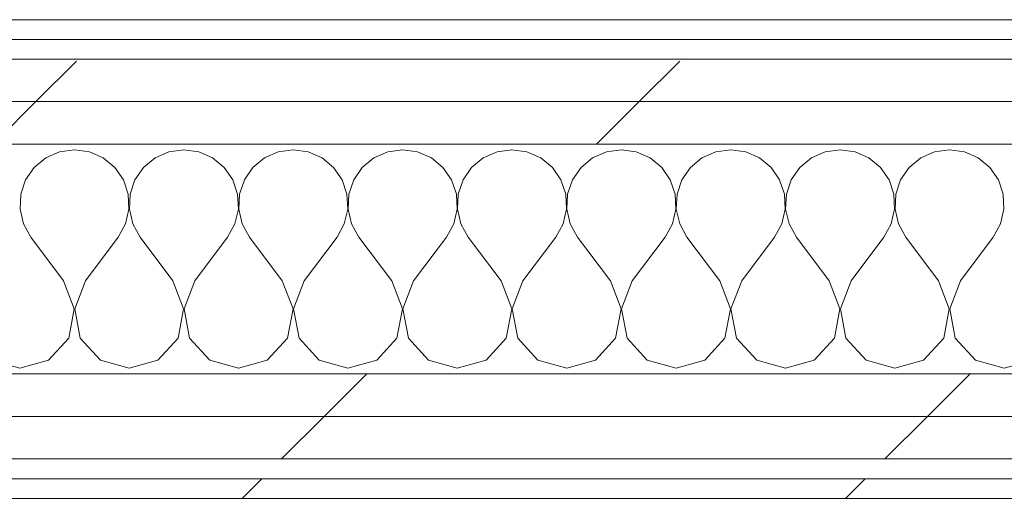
# Model space of a CAD drawing. Header units: millimetres. Extents: x -40968 to 11883, y -18816 to 4378.
# Tile 171 of 209: x -1350 to -1050, y -17277 to -17131. Entities that reach past the tile are written whole.
import ezdxf

# ---------------------------------------------------------------- set-up
doc = ezdxf.new("R2010")
doc.units = ezdxf.units.MM
doc.header["$MEASUREMENT"] = 0
doc.linetypes.add('Wipeout_Contour', pattern=[1000, 0, -1000])
doc.layers.add('Nuevo_08_E_Envans secs', color=7, linetype='Continuous')
doc.layers.add('Nuevo_08_E_Envans secs_Pluma_Nº__1', color=7, linetype='Continuous', lineweight=5)
for name, color, linetype, lineweight, true_color in [('Nuevo_08_E_Envans secs_Pluma_Nº__102', 7, 'Continuous', 5, 0xcccccc), ('Nuevo_08_E_Envans secs_Pluma_Nº__171', 171, 'Continuous', 13, 0xaaaaff), ('Nuevo_08_E_Envans secs_Pluma_Nº__177', 7, 'Continuous', 15, 0xf7e046)]:
    doc.layers.add(name, color=color, linetype=linetype, lineweight=lineweight, true_color=true_color)
pattern_1 = [(45, (0, 0), (-183.8478, 183.8478), [195, -65]), (45, (7e-14, 183.85), (-183.8478, 183.8478), [195, -65])]

# ---------------------------------------------------------------- blocks, each defined once
blk = doc.blocks.new('*X123')
at = {"layer": 'Nuevo_08_E_Envans secs_Pluma_Nº__102', "color": 254, "linetype": 'Continuous', "lineweight": 5, "true_color": 0xcccccc}
for p, q in [((-1337.89, -17171.28), (-1342.1, -17173.13)), ((-1333.33, -17170.64), (-1337.89, -17171.28)), ((-1328.78, -17171.28), (-1333.33, -17170.64)), ((-1324.57, -17173.13), (-1328.78, -17171.28)), ((-1304.55, -17171.28), (-1308.76, -17173.13)), ((-1300, -17170.64), (-1304.55, -17171.28)), ((-1295.45, -17171.28), (-1300, -17170.64)), ((-1291.24, -17173.13), (-1295.45, -17171.28)), ((-1271.22, -17171.28), (-1275.43, -17173.13)), ((-1266.67, -17170.64), (-1271.22, -17171.28)), ((-1262.11, -17171.28), (-1266.67, -17170.64)), ((-1257.9, -17173.13), (-1262.11, -17171.28)), ((-1237.89, -17171.28), (-1242.1, -17173.13)), ((-1233.33, -17170.64), (-1237.89, -17171.28)), ((-1228.78, -17171.28), (-1233.33, -17170.64)), ((-1224.57, -17173.13), (-1228.78, -17171.28)), ((-1204.55, -17171.28), (-1208.76, -17173.13)), ((-1200, -17170.64), (-1204.55, -17171.28)), ((-1195.45, -17171.28), (-1200, -17170.64)), ((-1191.24, -17173.13), (-1195.45, -17171.28)), ((-1171.22, -17171.28), (-1175.43, -17173.13)), ((-1166.67, -17170.64), (-1171.22, -17171.28)), ((-1162.11, -17171.28), (-1166.67, -17170.64)), ((-1157.9, -17173.13), (-1162.11, -17171.28)), ((-1137.89, -17171.28), (-1142.1, -17173.13)), ((-1133.33, -17170.64), (-1137.89, -17171.28)), ((-1128.78, -17171.28), (-1133.33, -17170.64)), ((-1124.57, -17173.13), (-1128.78, -17171.28)), ((-1104.55, -17171.28), (-1108.76, -17173.13)), ((-1100, -17170.64), (-1104.55, -17171.28)), ((-1095.45, -17171.28), (-1100, -17170.64)), ((-1091.24, -17173.13), (-1095.45, -17171.28)), ((-1071.22, -17171.28), (-1075.43, -17173.13)), ((-1066.67, -17170.64), (-1071.22, -17171.28)), ((-1062.11, -17171.28), (-1066.67, -17170.64)), ((-1057.9, -17173.13), (-1062.11, -17171.28)), ((-1342.1, -17173.13), (-1345.64, -17176.07)), ((-1321.03, -17176.07), (-1324.57, -17173.13)), ((-1308.76, -17173.13), (-1312.3, -17176.07)), ((-1287.7, -17176.07), (-1291.24, -17173.13)), ((-1275.43, -17173.13), (-1278.97, -17176.07)), ((-1254.36, -17176.07), (-1257.9, -17173.13)), ((-1242.1, -17173.13), (-1245.64, -17176.07)), ((-1221.03, -17176.07), (-1224.57, -17173.13)), ((-1208.76, -17173.13), (-1212.3, -17176.07)), ((-1187.7, -17176.07), (-1191.24, -17173.13)), ((-1175.43, -17173.13), (-1178.97, -17176.07)), ((-1154.36, -17176.07), (-1157.9, -17173.13)), ((-1142.1, -17173.13), (-1145.64, -17176.07)), ((-1121.03, -17176.07), (-1124.57, -17173.13)), ((-1108.76, -17173.13), (-1112.3, -17176.07)), ((-1087.7, -17176.07), (-1091.24, -17173.13)), ((-1075.43, -17173.13), (-1078.97, -17176.07)), ((-1054.36, -17176.07), (-1057.9, -17173.13)), ((-1345.64, -17176.07), (-1348.24, -17179.86)), ((-1318.43, -17179.86), (-1321.03, -17176.07)), ((-1312.3, -17176.07), (-1314.91, -17179.86)), ((-1285.09, -17179.86), (-1287.7, -17176.07)), ((-1278.97, -17176.07), (-1281.57, -17179.86)), ((-1251.76, -17179.86), (-1254.36, -17176.07)), ((-1245.64, -17176.07), (-1248.24, -17179.86)), ((-1218.43, -17179.86), (-1221.03, -17176.07)), ((-1212.3, -17176.07), (-1214.91, -17179.86)), ((-1185.09, -17179.86), (-1187.7, -17176.07)), ((-1178.97, -17176.07), (-1181.57, -17179.86)), ((-1151.76, -17179.86), (-1154.36, -17176.07)), ((-1145.64, -17176.07), (-1148.24, -17179.86)), ((-1118.43, -17179.86), (-1121.03, -17176.07)), ((-1112.3, -17176.07), (-1114.91, -17179.86)), ((-1085.09, -17179.86), (-1087.7, -17176.07)), ((-1078.97, -17176.07), (-1081.57, -17179.86)), ((-1051.76, -17179.86), (-1054.36, -17176.07)), ((-1348.24, -17179.86), (-1349.71, -17184.21)), ((-1316.96, -17184.21), (-1318.43, -17179.86)), ((-1314.91, -17179.86), (-1316.38, -17184.21)), ((-1283.62, -17184.21), (-1285.09, -17179.86)), ((-1281.57, -17179.86), (-1283.04, -17184.21)), ((-1250.29, -17184.21), (-1251.76, -17179.86)), ((-1248.24, -17179.86), (-1249.71, -17184.21)), ((-1216.96, -17184.21), (-1218.43, -17179.86)), ((-1214.91, -17179.86), (-1216.38, -17184.21)), ((-1183.62, -17184.21), (-1185.09, -17179.86)), ((-1181.57, -17179.86), (-1183.04, -17184.21)), ((-1150.29, -17184.21), (-1151.76, -17179.86)), ((-1148.24, -17179.86), (-1149.71, -17184.21)), ((-1116.96, -17184.21), (-1118.43, -17179.86)), ((-1114.91, -17179.86), (-1116.38, -17184.21)), ((-1083.62, -17184.21), (-1085.09, -17179.86)), ((-1081.57, -17179.86), (-1083.04, -17184.21)), ((-1050.29, -17184.21), (-1051.76, -17179.86)), ((-1349.71, -17184.21), (-1349.93, -17188.81)), ((-1316.73, -17188.81), (-1316.96, -17184.21)), ((-1316.38, -17184.21), (-1316.6, -17188.81)), ((-1283.4, -17188.81), (-1283.62, -17184.21)), ((-1283.04, -17184.21), (-1283.27, -17188.81)), ((-1250.07, -17188.81), (-1250.29, -17184.21)), ((-1249.71, -17184.21), (-1249.93, -17188.81)), ((-1216.73, -17188.81), (-1216.96, -17184.21)), ((-1216.38, -17184.21), (-1216.6, -17188.81)), ((-1183.4, -17188.81), (-1183.62, -17184.21)), ((-1183.04, -17184.21), (-1183.27, -17188.81)), ((-1150.07, -17188.81), (-1150.29, -17184.21)), ((-1149.71, -17184.21), (-1149.93, -17188.81)), ((-1116.73, -17188.81), (-1116.96, -17184.21)), ((-1116.38, -17184.21), (-1116.6, -17188.81)), ((-1083.4, -17188.81), (-1083.62, -17184.21)), ((-1083.04, -17184.21), (-1083.27, -17188.81)), ((-1050.07, -17188.81), (-1050.29, -17184.21)), ((-1349.93, -17188.81), (-1348.89, -17193.28)), ((-1317.77, -17193.28), (-1316.73, -17188.81)), ((-1316.6, -17188.81), (-1315.56, -17193.28)), ((-1284.44, -17193.28), (-1283.4, -17188.81)), ((-1283.27, -17188.81), (-1282.23, -17193.28)), ((-1251.11, -17193.28), (-1250.07, -17188.81)), ((-1249.93, -17188.81), (-1248.89, -17193.28)), ((-1217.77, -17193.28), (-1216.73, -17188.81)), ((-1216.6, -17188.81), (-1215.56, -17193.28)), ((-1184.44, -17193.28), (-1183.4, -17188.81)), ((-1183.27, -17188.81), (-1182.23, -17193.28)), ((-1151.11, -17193.28), (-1150.07, -17188.81)), ((-1149.93, -17188.81), (-1148.89, -17193.28)), ((-1117.77, -17193.28), (-1116.73, -17188.81)), ((-1116.6, -17188.81), (-1115.56, -17193.28)), ((-1084.44, -17193.28), (-1083.4, -17188.81)), ((-1083.27, -17188.81), (-1082.23, -17193.28)), ((-1051.11, -17193.28), (-1050.07, -17188.81)), ((-1348.89, -17193.28), (-1346.67, -17197.31)), ((-1320, -17197.31), (-1317.77, -17193.28)), ((-1315.56, -17193.28), (-1313.33, -17197.31)), ((-1286.67, -17197.31), (-1284.44, -17193.28)), ((-1282.23, -17193.28), (-1280, -17197.31)), ((-1253.33, -17197.31), (-1251.11, -17193.28)), ((-1248.89, -17193.28), (-1246.67, -17197.31)), ((-1220, -17197.31), (-1217.77, -17193.28)), ((-1215.56, -17193.28), (-1213.33, -17197.31)), ((-1186.67, -17197.31), (-1184.44, -17193.28)), ((-1182.23, -17193.28), (-1180, -17197.31)), ((-1153.33, -17197.31), (-1151.11, -17193.28)), ((-1148.89, -17193.28), (-1146.67, -17197.31)), ((-1120, -17197.31), (-1117.77, -17193.28)), ((-1115.56, -17193.28), (-1113.33, -17197.31)), ((-1086.67, -17197.31), (-1084.44, -17193.28)), ((-1082.23, -17193.28), (-1080, -17197.31)), ((-1053.33, -17197.31), (-1051.11, -17193.28)), ((-1336.67, -17210.64), (-1346.67, -17197.31)), ((-1330, -17210.64), (-1320, -17197.31)), ((-1303.33, -17210.64), (-1313.33, -17197.31)), ((-1296.67, -17210.64), (-1286.67, -17197.31)), ((-1270, -17210.64), (-1280, -17197.31)), ((-1263.33, -17210.64), (-1253.33, -17197.31)), ((-1236.67, -17210.64), (-1246.67, -17197.31)), ((-1230, -17210.64), (-1220, -17197.31)), ((-1203.33, -17210.64), (-1213.33, -17197.31)), ((-1196.67, -17210.64), (-1186.67, -17197.31)), ((-1170, -17210.64), (-1180, -17197.31)), ((-1163.33, -17210.64), (-1153.33, -17197.31)), ((-1136.67, -17210.64), (-1146.67, -17197.31)), ((-1130, -17210.64), (-1120, -17197.31)), ((-1103.33, -17210.64), (-1113.33, -17197.31)), ((-1096.67, -17210.64), (-1086.67, -17197.31)), ((-1070, -17210.64), (-1080, -17197.31)), ((-1063.33, -17210.64), (-1053.33, -17197.31)), ((-1333.4, -17219.15), (-1336.67, -17210.64)), ((-1330, -17210.64), (-1333.27, -17219.15)), ((-1300.07, -17219.15), (-1303.33, -17210.64)), ((-1296.67, -17210.64), (-1299.93, -17219.15)), ((-1266.73, -17219.15), (-1270, -17210.64)), ((-1263.33, -17210.64), (-1266.6, -17219.15)), ((-1233.4, -17219.15), (-1236.67, -17210.64)), ((-1230, -17210.64), (-1233.27, -17219.15)), ((-1200.07, -17219.15), (-1203.33, -17210.64)), ((-1196.67, -17210.64), (-1199.93, -17219.15)), ((-1166.73, -17219.15), (-1170, -17210.64)), ((-1163.33, -17210.64), (-1166.6, -17219.15)), ((-1133.4, -17219.15), (-1136.67, -17210.64)), ((-1130, -17210.64), (-1133.27, -17219.15)), ((-1100.07, -17219.15), (-1103.33, -17210.64)), ((-1096.67, -17210.64), (-1099.93, -17219.15)), ((-1066.73, -17219.15), (-1070, -17210.64)), ((-1063.33, -17210.64), (-1066.6, -17219.15)), ((-1335.09, -17228.1), (-1333.4, -17219.15)), ((-1333.27, -17219.15), (-1331.57, -17228.1)), ((-1301.76, -17228.1), (-1300.07, -17219.15)), ((-1299.93, -17219.15), (-1298.24, -17228.1)), ((-1268.43, -17228.1), (-1266.73, -17219.15)), ((-1266.6, -17219.15), (-1264.91, -17228.1)), ((-1235.09, -17228.1), (-1233.4, -17219.15)), ((-1233.27, -17219.15), (-1231.57, -17228.1)), ((-1201.76, -17228.1), (-1200.07, -17219.15)), ((-1199.93, -17219.15), (-1198.24, -17228.1)), ((-1168.43, -17228.1), (-1166.73, -17219.15)), ((-1166.6, -17219.15), (-1164.91, -17228.1)), ((-1135.09, -17228.1), (-1133.4, -17219.15)), ((-1133.27, -17219.15), (-1131.57, -17228.1)), ((-1101.76, -17228.1), (-1100.07, -17219.15)), ((-1099.93, -17219.15), (-1098.24, -17228.1)), ((-1068.43, -17228.1), (-1066.73, -17219.15)), ((-1066.6, -17219.15), (-1064.91, -17228.1)), ((-1341.24, -17234.82), (-1335.09, -17228.1)), ((-1331.57, -17228.1), (-1325.43, -17234.82)), ((-1307.9, -17234.82), (-1301.76, -17228.1)), ((-1298.24, -17228.1), (-1292.1, -17234.82)), ((-1274.57, -17234.82), (-1268.43, -17228.1)), ((-1264.91, -17228.1), (-1258.76, -17234.82)), ((-1241.24, -17234.82), (-1235.09, -17228.1)), ((-1231.57, -17228.1), (-1225.43, -17234.82)), ((-1207.9, -17234.82), (-1201.76, -17228.1)), ((-1198.24, -17228.1), (-1192.1, -17234.82)), ((-1174.57, -17234.82), (-1168.43, -17228.1)), ((-1164.91, -17228.1), (-1158.76, -17234.82)), ((-1141.24, -17234.82), (-1135.09, -17228.1)), ((-1131.57, -17228.1), (-1125.43, -17234.82)), ((-1107.9, -17234.82), (-1101.76, -17228.1)), ((-1098.24, -17228.1), (-1092.1, -17234.82)), ((-1074.57, -17234.82), (-1068.43, -17228.1)), ((-1064.91, -17228.1), (-1058.76, -17234.82)), ((-1358.76, -17234.82), (-1350, -17237.31)), ((-1350, -17237.31), (-1341.24, -17234.82)), ((-1325.43, -17234.82), (-1316.67, -17237.31)), ((-1316.67, -17237.31), (-1307.9, -17234.82)), ((-1292.1, -17234.82), (-1283.33, -17237.31)), ((-1283.33, -17237.31), (-1274.57, -17234.82)), ((-1258.76, -17234.82), (-1250, -17237.31)), ((-1250, -17237.31), (-1241.24, -17234.82)), ((-1225.43, -17234.82), (-1216.67, -17237.31)), ((-1216.67, -17237.31), (-1207.9, -17234.82)), ((-1192.1, -17234.82), (-1183.33, -17237.31)), ((-1183.33, -17237.31), (-1174.57, -17234.82)), ((-1158.76, -17234.82), (-1150, -17237.31)), ((-1150, -17237.31), (-1141.24, -17234.82)), ((-1125.43, -17234.82), (-1116.67, -17237.31)), ((-1116.67, -17237.31), (-1107.9, -17234.82)), ((-1092.1, -17234.82), (-1083.33, -17237.31)), ((-1083.33, -17237.31), (-1074.57, -17234.82)), ((-1058.76, -17234.82), (-1050, -17237.31)), ((-1050, -17237.31), (-1041.24, -17234.82))]:
    blk.add_line(p, q, dxfattribs=at)
blk = doc.blocks.new('Muro_75_1', base_point=(-3784.89, -17276.98))
at = {"layer": 'Nuevo_08_E_Envans secs', "color": 7, "lineweight": 20}
blk.add_blockref('*X123', (0, 0), dxfattribs=at)
at = {"color": 254, "linetype": 'Wipeout_Contour', "lineweight": 0, "ltscale": 68684.661934}
blk.add_wipeout([(363.89, -17130.98), (-1556.11, -17130.98), (-1556.11, -17136.98), (363.89, -17136.98)], dxfattribs=at).dxf.layer = 'Nuevo_08_E_Envans secs'
at = {"color": 254, "linetype": 'Wipeout_Contour', "lineweight": 0, "ltscale": 68804.062973}
blk.add_wipeout([(388.89, -17155.98), (-1581.11, -17155.98), (-1581.11, -17168.98), (388.89, -17168.98)], dxfattribs=at).dxf.layer = 'Nuevo_08_E_Envans secs'
at = {"color": 254, "linetype": 'Wipeout_Contour', "lineweight": 0, "ltscale": 69878.642159}
blk.add_wipeout([(-3759.89, -17264.98), (778.89, -17264.98), (778.89, -17251.98), (-3759.89, -17251.98)], dxfattribs=at).dxf.layer = 'Nuevo_08_E_Envans secs'
at = {"color": 254, "linetype": 'Wipeout_Contour', "lineweight": 0, "ltscale": 69948.001997}
blk.add_wipeout([(-3778.89, -17276.98), (778.89, -17276.98), (778.89, -17270.98), (-3778.89, -17270.98)], dxfattribs=at).dxf.layer = 'Nuevo_08_E_Envans secs'
at = {"layer": 'Nuevo_08_E_Envans secs_Pluma_Nº__171', "linetype": 'Continuous', "lineweight": 13, "true_color": 0xaaaaff}
h = blk.add_hatch(dxfattribs=at)
h.set_pattern_fill('Panellat_HPL_0001', color=161, style=0, pattern_type=2)
h.set_pattern_definition(pattern_1)
h.paths.add_polyline_path([(363.89, -17130.98), (-1556.11, -17130.98), (-1556.11, -17136.98), (363.89, -17136.98)])
h = blk.add_hatch(dxfattribs=at)
h.set_pattern_fill('Panellat_HPL_0001', color=161, style=0, pattern_type=2)
h.set_pattern_definition(pattern_1)
h.paths.add_polyline_path([(-3778.89, -17276.98), (778.89, -17276.98), (778.89, -17270.98), (-3778.89, -17270.98)])
at = {"layer": 'Nuevo_08_E_Envans secs_Pluma_Nº__177', "linetype": 'Continuous', "lineweight": 15, "true_color": 0xf7e046}
h = blk.add_hatch(dxfattribs=at)
h.set_pattern_fill('Panellat_HPL_0001', color=53, style=0, pattern_type=2)
h.set_pattern_definition(pattern_1)
h.paths.add_polyline_path([(388.89, -17155.98), (-1581.11, -17155.98), (-1581.11, -17168.98), (388.89, -17168.98)])
h = blk.add_hatch(dxfattribs=at)
h.set_pattern_fill('Panellat_HPL_0001', color=53, style=0, pattern_type=2)
h.set_pattern_definition(pattern_1)
h.paths.add_polyline_path([(-3759.89, -17264.98), (778.89, -17264.98), (778.89, -17251.98), (-3759.89, -17251.98)])
at = {"layer": 'Nuevo_08_E_Envans secs_Pluma_Nº__1', "color": 7, "linetype": 'Continuous', "lineweight": 5}
for p, q in [((-1556.11, -17136.98), (363.89, -17136.98)), ((-1581.11, -17168.98), (388.89, -17168.98)), ((-3759.89, -17264.98), (778.89, -17264.98)), ((-3772.89, -17270.98), (778.89, -17270.98))]:
    blk.add_line(p, q, dxfattribs=at)
at = {"layer": 'Nuevo_08_E_Envans secs_Pluma_Nº__1', "color": 7, "linetype": 'Continuous', "lineweight": 5, "flags": 128}
for points in [[(363.89, -17130.98), (-1556.11, -17130.98)], [(-3784.89, -17276.98), (778.89, -17276.98)]]:
    blk.add_lwpolyline(points, dxfattribs=at)
at = {"color": 254, "linetype": 'Wipeout_Contour', "lineweight": 0, "ltscale": 68749.222587}
blk.add_wipeout([(375.89, -17142.98), (-1568.11, -17142.98), (-1568.11, -17155.98), (375.89, -17155.98)], dxfattribs=at).dxf.layer = 'Nuevo_08_E_Envans secs'
at = {"color": 254, "linetype": 'Wipeout_Contour', "lineweight": 0, "ltscale": 69821.735721}
blk.add_wipeout([(-3746.89, -17251.98), (778.89, -17251.98), (778.89, -17238.98), (-3746.89, -17238.98)], dxfattribs=at).dxf.layer = 'Nuevo_08_E_Envans secs'
at = {"layer": 'Nuevo_08_E_Envans secs_Pluma_Nº__177', "linetype": 'Continuous', "lineweight": 15, "true_color": 0xf7e046}
h = blk.add_hatch(dxfattribs=at)
h.set_pattern_fill('Panellat_HPL_0001', color=53, style=0, pattern_type=2)
h.set_pattern_definition(pattern_1)
h.paths.add_polyline_path([(375.89, -17142.98), (-1568.11, -17142.98), (-1568.11, -17155.98), (375.89, -17155.98)])
h = blk.add_hatch(dxfattribs=at)
h.set_pattern_fill('Panellat_HPL_0001', color=53, style=0, pattern_type=2)
h.set_pattern_definition(pattern_1)
h.paths.add_polyline_path([(-3746.89, -17251.98), (778.89, -17251.98), (778.89, -17238.98), (-3746.89, -17238.98)])
at = {"layer": 'Nuevo_08_E_Envans secs_Pluma_Nº__1', "color": 7, "linetype": 'Continuous', "lineweight": 5}
for p, q in [((-1562.11, -17142.98), (369.89, -17142.98)), ((-1568.11, -17155.98), (375.89, -17155.98)), ((-1581.11, -17238.98), (388.89, -17238.98)), ((-3746.89, -17251.98), (778.89, -17251.98))]:
    blk.add_line(p, q, dxfattribs=at)

msp = doc.modelspace()

# ---------------------------------------------------------------- block references
at = {"layer": 'Nuevo_08_E_Envans secs', "color": 7, "lineweight": 20}
msp.add_blockref('Muro_75_1', (-3784.89, -17276.98), dxfattribs=at)

doc.saveas('drawing.dxf')
